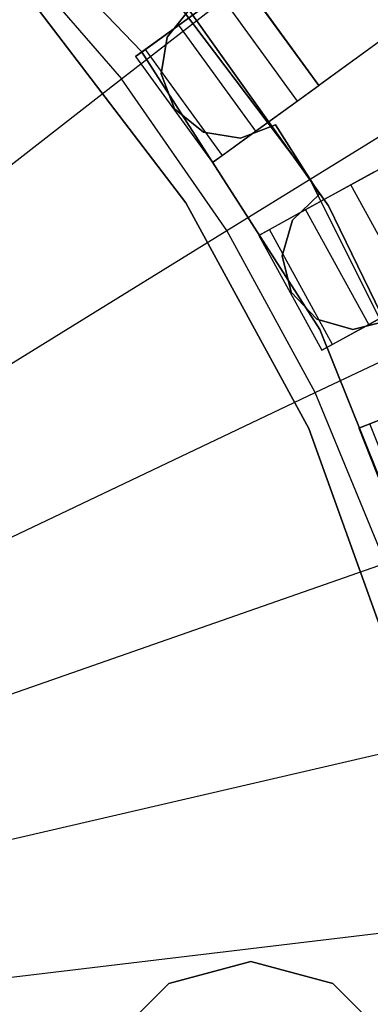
# Model space of a CAD drawing. Extents: x 0 to 27.3, y 0 to 27.3.
# Tile 93 of 117: x 15.548 to 16.083, y 13.815 to 15.317. Entities that reach past the tile are written whole.
import ezdxf

# ---------------------------------------------------------------- set-up
doc = ezdxf.new("R2010")
doc.units = 0
doc.header["$LTSCALE"] = 2.54
doc.layers.get('0').update_dxf_attribs({"color": 13, "linetype": 'CONTINUOUS'})

# ---------------------------------------------------------------- blocks, each defined once
blk = doc.blocks.new('SPUMPKIN_S_PM_STL_1')
at = {"color": 0}
for p, q in [((24.0754, 16.8308, 89.6081), (22.0484, 15.3581, 90.3214)), ((24.0754, 16.8308, 89.6081), (22.0484, 15.3581, 90.3214)), ((24.0306, 16.7982, 89.4154), (22.0156, 15.3342, 90.1256)), ((24.0306, 16.7982, 89.4154), (22.0156, 15.3342, 90.1256)), ((22.0968, 15.2063, 90.1256), (24.2793, 16.4061, 89.4154)), ((22.0968, 15.2063, 90.1256), (24.2793, 16.4061, 89.4154)), ((21.7474, 15.3681, 223.1675), (22.5544, 15.9957, 223.3786)), ((21.7474, 15.3681, 223.1675), (22.5544, 15.9957, 223.3786)), ((21.4299, 15.7742, 34.5955), (21.7775, 15.4096, 34.5955)), ((21.7775, 15.4096, 26.0955), (21.4299, 15.7742, 26.0955)), ((21.7775, 15.4096, 26.0955), (21.4299, 15.7742, 26.0955)), ((21.4299, 15.7742, 34.5955), (21.7775, 15.4096, 34.5955)), ((21.908, 15.1367, 223.1675), (22.7781, 15.6734, 223.3786)), ((21.908, 15.1367, 223.1675), (22.7781, 15.6734, 223.3786)), ((22.0326, 15.2192, 34.5955), (21.7267, 15.6241, 34.5955)), ((21.7267, 15.6241, 26.0955), (22.0326, 15.2192, 26.0955)), ((22.0326, 15.2192, 34.5955), (21.7267, 15.6241, 34.5955)), ((21.7267, 15.6241, 26.0955), (22.0326, 15.2192, 26.0955)), ((21.5628, 15.5807, 223.1675), (21.7474, 15.3681, 223.1675)), ((21.5628, 15.5807, 223.1675), (21.7474, 15.3681, 223.1675)), ((22.0628, 15.1741, 34.0955), (21.7996, 15.5448, 34.0955)), ((21.7996, 15.5448, 34.1955), (22.0628, 15.1741, 34.1955)), ((21.7996, 15.5448, 34.1955), (22.0628, 15.1741, 34.1955)), ((22.0628, 15.1741, 34.0955), (21.7996, 15.5448, 34.0955)), ((21.9304, 15.5196, 90.6209), (21.7686, 15.402, 90.6209)), ((21.9304, 15.5196, 90.6209), (21.7686, 15.402, 90.6209)), ((22.048, 15.3578, 90.6209), (21.9304, 15.5196, 90.6209)), ((22.048, 15.3578, 90.6209), (21.9304, 15.5196, 90.6209)), ((21.9308, 15.5199, 90.3214), (22.0484, 15.3581, 90.3214)), ((21.9308, 15.5199, 90.3214), (22.0484, 15.3581, 90.3214)), ((21.8454, 15.1791, 27.3954), (21.6076, 15.4911, 27.3954)), ((21.6076, 15.4911, 28.3954), (21.8454, 15.1791, 28.3954)), ((21.8454, 15.1791, 27.3954), (21.6076, 15.4911, 27.3954)), ((21.6076, 15.4911, 28.3954), (21.8454, 15.1791, 28.3954)), ((21.8346, 15.45, 90.1604), (21.898, 15.496, 90.1256)), ((21.8346, 15.45, 90.1604), (21.898, 15.496, 90.1256)), ((22.0156, 15.3342, 90.1256), (21.898, 15.496, 90.1256)), ((22.0156, 15.3342, 90.1256), (21.898, 15.496, 90.1256)), ((21.8525, 15.4759, 90.5709), (21.8167, 15.4317, 90.5709)), ((21.8167, 15.4317, 90.3709), (21.8525, 15.4759, 90.3709)), ((21.8167, 15.4317, 90.3709), (21.8525, 15.4759, 90.3709)), ((21.8525, 15.4759, 90.5709), (21.8167, 15.4317, 90.5709)), ((21.7836, 15.4129, 90.2374), (21.8346, 15.45, 90.1604)), ((21.7836, 15.4129, 90.2374), (21.8346, 15.45, 90.1604)), ((21.9522, 15.2882, 90.1604), (21.8346, 15.45, 90.1604)), ((21.9522, 15.2882, 90.1604), (21.8346, 15.45, 90.1604)), ((21.8167, 15.4317, 90.5709), (21.8078, 15.3755, 90.5709)), ((21.8078, 15.3755, 90.3709), (21.8167, 15.4317, 90.3709)), ((21.8078, 15.3755, 90.3709), (21.8167, 15.4317, 90.3709)), ((21.8167, 15.4317, 90.5709), (21.8078, 15.3755, 90.5709)), ((21.8167, 15.4317, 90.5709), (21.8167, 15.4317, 90.3709)), ((21.8167, 15.4317, 90.5709), (21.8167, 15.4317, 90.3709)), ((21.7686, 15.402, 90.3215), (21.7836, 15.4129, 90.2374)), ((21.7686, 15.402, 90.3215), (21.7836, 15.4129, 90.2374)), ((21.9012, 15.2511, 90.2374), (21.7836, 15.4129, 90.2374)), ((21.9012, 15.2511, 90.2374), (21.7836, 15.4129, 90.2374)), ((21.7686, 15.402, 90.6209), (21.8862, 15.2402, 90.6209)), ((21.7686, 15.402, 90.6209), (21.7686, 15.402, 90.3215)), ((21.7686, 15.402, 90.3215), (21.8862, 15.2402, 90.3215)), ((21.7686, 15.402, 90.6209), (21.8862, 15.2402, 90.6209)), ((21.7686, 15.402, 90.3215), (21.8862, 15.2402, 90.3215)), ((21.7686, 15.402, 90.6209), (21.7686, 15.402, 90.3215)), ((21.7775, 15.4096, 34.5955), (22.0499, 14.9858, 34.5955)), ((22.0499, 14.9858, 26.0955), (21.7775, 15.4096, 26.0955)), ((21.7775, 15.4096, 26.0955), (21.7775, 15.4096, 34.5955)), ((21.7775, 15.4096, 26.0955), (21.7775, 15.4096, 34.5955)), ((22.0499, 14.9858, 26.0955), (21.7775, 15.4096, 26.0955)), ((21.7775, 15.4096, 34.5955), (22.0499, 14.9858, 34.5955)), ((20.931, 14.7331, 223.0262), (21.7474, 15.3681, 223.1675)), ((20.931, 14.7331, 223.0262), (21.7474, 15.3681, 223.1675)), ((21.908, 15.1367, 223.1675), (21.7474, 15.3681, 223.1675)), ((21.908, 15.1367, 223.1675), (21.7474, 15.3681, 223.1675)), ((21.8078, 15.3755, 90.5709), (21.8078, 15.3755, 90.3709)), ((21.8078, 15.3755, 90.5709), (21.8078, 15.3755, 90.3709)), ((21.8078, 15.3755, 90.5709), (21.8282, 15.3223, 90.5709)), ((21.8282, 15.3223, 90.3709), (21.8078, 15.3755, 90.3709)), ((21.8282, 15.3223, 90.3709), (21.8078, 15.3755, 90.3709)), ((21.8078, 15.3755, 90.5709), (21.8282, 15.3223, 90.5709)), ((21.8862, 15.2402, 90.6209), (22.048, 15.3578, 90.6209)), ((21.8862, 15.2402, 90.6209), (22.048, 15.3578, 90.6209)), ((22.0484, 15.3581, 90.3214), (22.048, 15.3578, 90.6209)), ((22.0484, 15.3581, 90.3214), (22.048, 15.3578, 90.6209)), ((21.8282, 15.3223, 90.5709), (21.8282, 15.3223, 90.3709)), ((21.8282, 15.3223, 90.5709), (21.8282, 15.3223, 90.3709)), ((21.8282, 15.3223, 90.5709), (21.8725, 15.2865, 90.5709)), ((21.8725, 15.2865, 90.3709), (21.8282, 15.3223, 90.3709)), ((21.8725, 15.2865, 90.3709), (21.8282, 15.3223, 90.3709)), ((21.8282, 15.3223, 90.5709), (21.8725, 15.2865, 90.5709)), ((22.0156, 15.3342, 90.1256), (21.9522, 15.2882, 90.1604)), ((22.0156, 15.3342, 90.1256), (21.9522, 15.2882, 90.1604)), ((22.0426, 14.8894, 223.1675), (22.9657, 15.3289, 223.3786)), ((22.0426, 14.8894, 223.1675), (22.9657, 15.3289, 223.3786)), ((21.9287, 15.2776, 90.5709), (21.9819, 15.298, 90.5709)), ((21.9819, 15.298, 90.3709), (21.9287, 15.2776, 90.3709)), ((21.9819, 15.298, 90.3709), (21.9287, 15.2776, 90.3709)), ((21.9287, 15.2776, 90.5709), (21.9819, 15.298, 90.5709)), ((21.9819, 15.298, 90.5709), (21.9819, 15.298, 90.3709)), ((21.9819, 15.298, 90.5709), (22.0492, 15.192, 90.5709)), ((22.0492, 15.192, 90.3709), (21.9819, 15.298, 90.3709)), ((21.9819, 15.298, 90.5709), (21.9819, 15.298, 90.3709)), ((22.0492, 15.192, 90.3709), (21.9819, 15.298, 90.3709)), ((21.9819, 15.298, 90.5709), (22.0492, 15.192, 90.5709)), ((21.8725, 15.2865, 90.5709), (21.8725, 15.2865, 90.3709)), ((21.8725, 15.2865, 90.5709), (21.8725, 15.2865, 90.3709)), ((21.8725, 15.2865, 90.5709), (21.9287, 15.2776, 90.5709)), ((21.9287, 15.2776, 90.3709), (21.8725, 15.2865, 90.3709)), ((21.9287, 15.2776, 90.3709), (21.8725, 15.2865, 90.3709)), ((21.8725, 15.2865, 90.5709), (21.9287, 15.2776, 90.5709)), ((21.9522, 15.2882, 90.1604), (21.9012, 15.2511, 90.2374)), ((21.9522, 15.2882, 90.1604), (21.9012, 15.2511, 90.2374)), ((21.9287, 15.2776, 90.5709), (21.9287, 15.2776, 90.3709)), ((21.9287, 15.2776, 90.5709), (21.9287, 15.2776, 90.3709)), ((21.9012, 15.2511, 90.2374), (21.8862, 15.2402, 90.3215)), ((21.9012, 15.2511, 90.2374), (21.8862, 15.2402, 90.3215)), ((21.8862, 15.2402, 90.3215), (21.8862, 15.2402, 90.6209)), ((21.8862, 15.2402, 90.3215), (21.8862, 15.2402, 90.6209)), ((22.1319, 15.2256, 90.6209), (21.9566, 15.1292, 90.6209)), ((22.1319, 15.2256, 90.6209), (21.9566, 15.1292, 90.6209)), ((22.2588, 14.7649, 34.5955), (22.0326, 15.2192, 34.5955)), ((22.0326, 15.2192, 26.0955), (22.2588, 14.7649, 26.0955)), ((22.0326, 15.2192, 34.5955), (22.0326, 15.2192, 26.0955)), ((22.2588, 14.7649, 34.5955), (22.0326, 15.2192, 34.5955)), ((22.0326, 15.2192, 26.0955), (22.2588, 14.7649, 26.0955)), ((22.0326, 15.2192, 34.5955), (22.0326, 15.2192, 26.0955)), ((22.0281, 15.1685, 90.1604), (22.0968, 15.2063, 90.1256)), ((22.0281, 15.1685, 90.1604), (22.0968, 15.2063, 90.1256)), ((22.1931, 15.031, 90.1256), (22.0968, 15.2063, 90.1256)), ((22.1931, 15.031, 90.1256), (22.0968, 15.2063, 90.1256)), ((22.0492, 15.192, 90.5709), (22.0081, 15.1526, 90.5709)), ((22.0081, 15.1526, 90.3709), (22.0492, 15.192, 90.3709)), ((22.0081, 15.1526, 90.3709), (22.0492, 15.192, 90.3709)), ((22.0492, 15.192, 90.5709), (22.0081, 15.1526, 90.5709)), ((22.0492, 15.192, 90.5709), (22.0492, 15.192, 90.3709)), ((22.0492, 15.192, 90.5709), (22.0492, 15.192, 90.3709)), ((22.0328, 14.8344, 27.3954), (21.8454, 15.1791, 27.3954)), ((21.8454, 15.1791, 27.3954), (21.8454, 15.1791, 28.3954)), ((21.8454, 15.1791, 28.3954), (22.0328, 14.8344, 28.3954)), ((21.8454, 15.1791, 27.3954), (21.8454, 15.1791, 28.3954)), ((22.0328, 14.8344, 27.3954), (21.8454, 15.1791, 27.3954)), ((21.8454, 15.1791, 28.3954), (22.0328, 14.8344, 28.3954)), ((22.2613, 14.7652, 34.0955), (22.0628, 15.1741, 34.0955)), ((22.0628, 15.1741, 34.1955), (22.2613, 14.7652, 34.1955)), ((22.0628, 15.1741, 34.1955), (22.2613, 14.7652, 34.1955)), ((22.0628, 15.1741, 34.1955), (22.0628, 15.1741, 34.0955)), ((22.2613, 14.7652, 34.0955), (22.0628, 15.1741, 34.0955)), ((22.0628, 15.1741, 34.1955), (22.0628, 15.1741, 34.0955)), ((21.9729, 15.1382, 90.2374), (22.0281, 15.1685, 90.1604)), ((21.9729, 15.1382, 90.2374), (22.0281, 15.1685, 90.1604)), ((22.1245, 14.9932, 90.1604), (22.0281, 15.1685, 90.1604)), ((22.1245, 14.9932, 90.1604), (22.0281, 15.1685, 90.1604)), ((22.0081, 15.1526, 90.5709), (21.9922, 15.0979, 90.5709)), ((21.9922, 15.0979, 90.3709), (22.0081, 15.1526, 90.3709)), ((21.9922, 15.0979, 90.3709), (22.0081, 15.1526, 90.3709)), ((22.0081, 15.1526, 90.5709), (21.9922, 15.0979, 90.5709)), ((22.0081, 15.1526, 90.5709), (22.0081, 15.1526, 90.3709)), ((22.0081, 15.1526, 90.5709), (22.0081, 15.1526, 90.3709)), ((21.0277, 14.5938, 223.0262), (21.908, 15.1367, 223.1675)), ((21.0277, 14.5938, 223.0262), (21.908, 15.1367, 223.1675)), ((22.0426, 14.8894, 223.1675), (21.908, 15.1367, 223.1675)), ((22.0426, 14.8894, 223.1675), (21.908, 15.1367, 223.1675)), ((21.9566, 15.1292, 90.3215), (21.9729, 15.1382, 90.2374)), ((21.9566, 15.1292, 90.3215), (21.9729, 15.1382, 90.2374)), ((21.9566, 15.1292, 90.6209), (22.053, 14.9539, 90.6209)), ((21.9566, 15.1292, 90.6209), (21.9566, 15.1292, 90.3215)), ((21.9566, 15.1292, 90.3215), (22.053, 14.9539, 90.3215)), ((21.9566, 15.1292, 90.6209), (22.053, 14.9539, 90.6209)), ((21.9566, 15.1292, 90.3215), (22.053, 14.9539, 90.3215)), ((21.9566, 15.1292, 90.6209), (21.9566, 15.1292, 90.3215)), ((22.0692, 14.9629, 90.2374), (21.9729, 15.1382, 90.2374)), ((22.0692, 14.9629, 90.2374), (21.9729, 15.1382, 90.2374)), ((21.9922, 15.0979, 90.5709), (21.9922, 15.0979, 90.3709)), ((21.9922, 15.0979, 90.5709), (21.9922, 15.0979, 90.3709)), ((21.9922, 15.0979, 90.5709), (22.0058, 15.0427, 90.5709)), ((22.0058, 15.0427, 90.3709), (21.9922, 15.0979, 90.3709)), ((22.0058, 15.0427, 90.3709), (21.9922, 15.0979, 90.3709)), ((21.9922, 15.0979, 90.5709), (22.0058, 15.0427, 90.5709)), ((22.0058, 15.0427, 90.5709), (22.0058, 15.0427, 90.3709)), ((22.0058, 15.0427, 90.5709), (22.0058, 15.0427, 90.3709)), ((22.0058, 15.0427, 90.5709), (22.0452, 15.0016, 90.5709)), ((22.0452, 15.0016, 90.3709), (22.0058, 15.0427, 90.3709)), ((22.0452, 15.0016, 90.3709), (22.0058, 15.0427, 90.3709)), ((22.0058, 15.0427, 90.5709), (22.0452, 15.0016, 90.5709)), ((22.053, 14.9539, 90.6209), (22.2282, 15.0503, 90.6209)), ((22.053, 14.9539, 90.6209), (22.2282, 15.0503, 90.6209)), ((22.1931, 15.031, 90.1256), (22.1245, 14.9932, 90.1604)), ((22.1931, 15.031, 90.1256), (22.1245, 14.9932, 90.1604)), ((22.0452, 15.0016, 90.5709), (22.0452, 15.0016, 90.3709)), ((22.0452, 15.0016, 90.5709), (22.0452, 15.0016, 90.3709)), ((22.0452, 15.0016, 90.5709), (22.0999, 14.9857, 90.5709)), ((22.0999, 14.9857, 90.3709), (22.0452, 15.0016, 90.3709)), ((22.0999, 14.9857, 90.3709), (22.0452, 15.0016, 90.3709)), ((22.0452, 15.0016, 90.5709), (22.0999, 14.9857, 90.5709)), ((22.1245, 14.9932, 90.1604), (22.0692, 14.9629, 90.2374)), ((22.1245, 14.9932, 90.1604), (22.0692, 14.9629, 90.2374)), ((22.0999, 14.9857, 90.5709), (22.1552, 14.9993, 90.5709)), ((22.1552, 14.9993, 90.3709), (22.0999, 14.9857, 90.3709)), ((22.1552, 14.9993, 90.3709), (22.0999, 14.9857, 90.3709)), ((22.0999, 14.9857, 90.5709), (22.1552, 14.9993, 90.5709)), ((22.0499, 14.9858, 34.5955), (22.2371, 14.5181, 34.5955)), ((22.2371, 14.5181, 26.0955), (22.0499, 14.9858, 26.0955)), ((22.0499, 14.9858, 26.0955), (22.0499, 14.9858, 34.5955)), ((22.0499, 14.9858, 26.0955), (22.0499, 14.9858, 34.5955)), ((22.2371, 14.5181, 26.0955), (22.0499, 14.9858, 26.0955)), ((22.0499, 14.9858, 34.5955), (22.2371, 14.5181, 34.5955)), ((22.0999, 14.9857, 90.5709), (22.0999, 14.9857, 90.3709)), ((22.0999, 14.9857, 90.5709), (22.0999, 14.9857, 90.3709)), ((22.0692, 14.9629, 90.2374), (22.053, 14.9539, 90.3215)), ((22.0692, 14.9629, 90.2374), (22.053, 14.9539, 90.3215)), ((22.053, 14.9539, 90.3215), (22.053, 14.9539, 90.6209)), ((22.053, 14.9539, 90.3215), (22.053, 14.9539, 90.6209)), ((22.2949, 14.9086, 90.6209), (22.109, 14.835, 90.6209)), ((22.2949, 14.9086, 90.6209), (22.109, 14.835, 90.6209)), ((21.1088, 14.4448, 223.0262), (22.0426, 14.8894, 223.1675)), ((21.1088, 14.4448, 223.0262), (22.0426, 14.8894, 223.1675)), ((22.1497, 14.629, 223.1675), (22.0426, 14.8894, 223.1675)), ((22.1497, 14.629, 223.1675), (22.0426, 14.8894, 223.1675)), ((22.1262, 14.8418, 90.2374), (22.1848, 14.865, 90.1604)), ((22.1262, 14.8418, 90.2374), (22.1848, 14.865, 90.1604)), ((22.109, 14.835, 90.3215), (22.1262, 14.8418, 90.2374)), ((22.109, 14.835, 90.3215), (22.1262, 14.8418, 90.2374)), ((22.1998, 14.6559, 90.2374), (22.1262, 14.8418, 90.2374)), ((22.1998, 14.6559, 90.2374), (22.1262, 14.8418, 90.2374)), ((22.1654, 14.4652, 27.3954), (22.0328, 14.8344, 27.3954)), ((22.0328, 14.8344, 27.3954), (22.0328, 14.8344, 28.3954)), ((22.0328, 14.8344, 28.3954), (22.1654, 14.4652, 28.3954)), ((22.0328, 14.8344, 27.3954), (22.0328, 14.8344, 28.3954)), ((22.1654, 14.4652, 27.3954), (22.0328, 14.8344, 27.3954)), ((22.0328, 14.8344, 28.3954), (22.1654, 14.4652, 28.3954)), ((22.109, 14.835, 90.6209), (22.1826, 14.649, 90.6209)), ((22.109, 14.835, 90.6209), (22.109, 14.835, 90.3215)), ((22.109, 14.835, 90.3215), (22.1826, 14.649, 90.3215)), ((22.109, 14.835, 90.6209), (22.1826, 14.649, 90.6209)), ((22.109, 14.835, 90.3215), (22.1826, 14.649, 90.3215)), ((22.109, 14.835, 90.6209), (22.109, 14.835, 90.3215)), ((21.1733, 14.288, 223.0262), (22.1497, 14.629, 223.1675)), ((21.1733, 14.288, 223.0262), (22.1497, 14.629, 223.1675)), ((21.2205, 14.125, 223.0262), (22.2281, 14.3585, 223.1675)), ((21.2205, 14.125, 223.0262), (22.2281, 14.3585, 223.1675)), ((21.2498, 13.958, 223.0262), (22.2767, 14.0811, 223.1675)), ((21.2498, 13.958, 223.0262), (22.2767, 14.0811, 223.1675)), ((21.9445, 14.0215, 34.5955), (21.8195, 13.988, 34.5955)), ((21.8195, 13.988, 34.7955), (21.9445, 14.0215, 34.7955)), ((21.8195, 13.988, 34.7955), (21.9445, 14.0215, 34.7955)), ((21.9445, 14.0215, 34.5955), (21.8195, 13.988, 34.5955)), ((22.0695, 13.988, 34.5955), (21.9445, 14.0215, 34.5955)), ((21.9445, 14.0215, 34.7955), (22.0695, 13.988, 34.7955)), ((21.9445, 14.0215, 34.7955), (22.0695, 13.988, 34.7955)), ((21.9445, 14.0215, 34.7955), (21.9445, 14.0215, 34.5955)), ((22.0695, 13.988, 34.5955), (21.9445, 14.0215, 34.5955)), ((21.9445, 14.0215, 34.7955), (21.9445, 14.0215, 34.5955)), ((21.8195, 13.988, 34.5955), (21.728, 13.8965, 34.5955)), ((21.728, 13.8965, 34.7955), (21.8195, 13.988, 34.7955)), ((21.728, 13.8965, 34.7955), (21.8195, 13.988, 34.7955)), ((21.8195, 13.988, 34.5955), (21.728, 13.8965, 34.5955)), ((21.8195, 13.988, 34.7955), (21.8195, 13.988, 34.5955)), ((21.8195, 13.988, 34.7955), (21.8195, 13.988, 34.5955)), ((22.161, 13.8965, 34.5955), (22.0695, 13.988, 34.5955)), ((22.0695, 13.988, 34.7955), (22.161, 13.8965, 34.7955)), ((22.0695, 13.988, 34.7955), (22.161, 13.8965, 34.7955)), ((22.0695, 13.988, 34.7955), (22.0695, 13.988, 34.5955)), ((22.161, 13.8965, 34.5955), (22.0695, 13.988, 34.5955)), ((22.0695, 13.988, 34.7955), (22.0695, 13.988, 34.5955))]:
    blk.add_line(p, q, dxfattribs=at)

msp = doc.modelspace()

# ---------------------------------------------------------------- block references
at = {"color": 253}
msp.add_blockref('SPUMPKIN_S_PM_STL_1', (-6.0437, -0.1414, -26.0955), dxfattribs=at)

doc.saveas('drawing.dxf')
